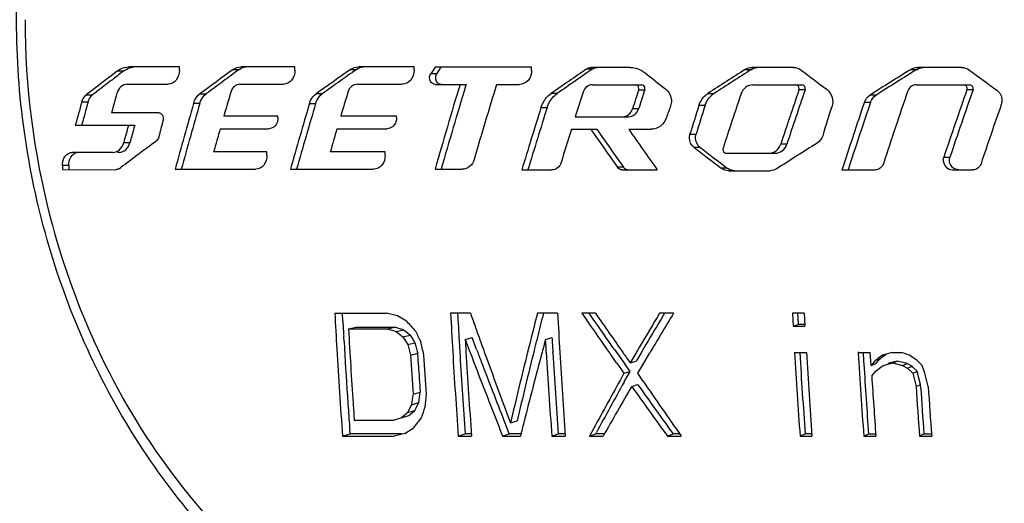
# Model space of a CAD drawing. Header units: millimetres. Extents: x 0 to 420, y 0 to 297.
# Tile 22 of 105: x 94.17 to 98.5, y 117.47 to 119.59. Entities that reach past the tile are written whole.
import ezdxf

# ---------------------------------------------------------------- set-up
doc = ezdxf.new("R2010")
doc.units = ezdxf.units.MM
doc.header["$LTSCALE"] = 23.1
doc.layers.get('0').update_dxf_attribs({"linetype": 'CONTINUOUS'})
doc.layers.add('DIM_PILOTEES', color=7, linetype='CONTINUOUS')
doc.styles.get("Standard").update_dxf_attribs({"font": 'txt', "width": 0.7})
doc.dimstyles.new('DIMSTYLE_1', dxfattribs={"dimtxt": 2.5, "dimasz": 3.5, "dimexe": 2, "dimexo": 0, "dimtad": 1, "dimlfac": 3.333333, "dimdsep": 46, "dimtxsty": 'Standard', "dimblk": '_FILLED', "dimblk1": '_FILLED', "dimblk2": '_FILLED', "dimcen": 0.09, "dimazin": 2, "dimtp": 0.5, "dimtm": 0.5, "dimtfac": 1, "dimtofl": 0, "dimtmove": 0, "dimatfit": 3, "dimldrblk": '_FILLED', "dimfxl": 0, "dimtolj": 1, "dimarcsym": 0})

# ---------------------------------------------------------------- blocks, each defined once
blk = doc.blocks.new('_FILLED')
at = {"color": 0, "linetype": 'ByBlock'}
blk.add_solid([(0, 0), (-1, 0.1429), (-1, -0.1429)], dxfattribs=at)
blk = doc.blocks.new('*D3')
at = {"layer": 'DIM_PILOTEES', "color": 2, "linetype": 'Continuous'}
for p, q in [((74.3574, 100.1284), (74.3574, 170.3745)), ((137.9574, 98.666), (137.9574, 170.3745)), ((74.3574, 168.3745), (106.1574, 168.3745)), ((137.9574, 168.3745), (106.1574, 168.3745))]:
    blk.add_line(p, q, dxfattribs=at)
at = {"layer": 'DIM_PILOTEES', "color": 2, "linetype": 'Continuous', "xscale": 3.5, "yscale": 3.5, "zscale": 3.5, "rotation": 180}
blk.add_blockref('_FILLED', (74.3574, 168.3745), dxfattribs=at)
at = {"layer": 'DIM_PILOTEES', "color": 2, "linetype": 'Continuous', "xscale": 3.5, "yscale": 3.5, "zscale": 3.5}
blk.add_blockref('_FILLED', (137.9574, 168.3745), dxfattribs=at)
at = {"layer": 'DIM_PILOTEES', "color": 2, "linetype": 'Continuous', "insert": (106.1574, 171.4995), "char_height": 2.5, "width": 8.035714, "attachment_point": 2, "line_spacing_factor": 0.9}
blk.add_mtext('{\\ftxt;\\W0.0001;\\H0.0001;\\~}{\\ftxt;\\W2.1428571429;\\H2.5; }{\\ftxt;\\W0.0001;\\H0.0001;\\~}', dxfattribs=at)

msp = doc.modelspace()

# ---------------------------------------------------------------- linework, layer by layer
at = {"color": 7, "linetype": 'Continuous'}
for p, q in [((94.8768, 119.3871), (94.6551, 119.387)), ((94.8769, 119.3727), (94.8768, 119.3871)), ((95.1132, 119.3757), (95.1403, 119.3757)), ((95.3851, 119.3871), (95.1473, 119.3871)), ((95.3852, 119.3729), (95.3851, 119.3871)), ((95.6287, 119.3757), (95.6556, 119.3757)), ((95.9091, 119.3871), (95.6639, 119.3871)), ((95.9092, 119.3729), (95.9091, 119.3871)), ((96.0011, 119.3861), (95.982, 119.3561)), ((96.4258, 119.3861), (96.0011, 119.3861)), ((96.0088, 119.3561), (96.0248, 119.3811)), ((96.0248, 119.3811), (96.0279, 119.3861)), ((96.4259, 119.3717), (96.4258, 119.3861)), ((96.6687, 119.3786), (96.6955, 119.3786)), ((96.6955, 119.3786), (96.6692, 119.3605)), ((96.8585, 119.3849), (96.6876, 119.3845)), ((97.3657, 119.3764), (97.3925, 119.3764)), ((97.5777, 119.3849), (97.3944, 119.3849)), ((98.0941, 119.3763), (98.121, 119.3763)), ((98.316, 119.3849), (98.1238, 119.3849)), ((94.6052, 119.3695), (94.6327, 119.3695)), ((94.6327, 119.3695), (94.6096, 119.3519)), ((96.0088, 119.3561), (95.982, 119.3561)), ((96.6692, 119.3605), (96.6187, 119.3258)), ((94.6474, 119.311), (94.828, 119.311)), ((95.1433, 119.311), (95.3348, 119.3112)), ((95.6597, 119.311), (95.8571, 119.3112)), ((96.0022, 119.31), (96.1379, 119.31)), ((96.1379, 119.31), (96.1356, 119.3026)), ((96.2718, 119.31), (96.3723, 119.31)), ((96.6933, 119.3087), (96.9092, 119.3087)), ((97.3992, 119.308), (97.6138, 119.308)), ((98.1169, 119.3087), (98.3519, 119.3087)), ((94.4677, 119.2638), (94.4953, 119.2638)), ((94.967, 119.2683), (94.9942, 119.2683)), ((95.5048, 119.2683), (95.4778, 119.2683)), ((96.5385, 119.2704), (96.5118, 119.2704)), ((96.8966, 119.2865), (96.9234, 119.2865)), ((97.2015, 119.2704), (97.2282, 119.2704)), ((97.6283, 119.2857), (97.6015, 119.2857)), ((97.9408, 119.2635), (97.9139, 119.2635)), ((98.367, 119.2865), (98.3399, 119.2865)), ((94.4754, 119.2328), (94.4478, 119.2328)), ((94.9664, 119.2263), (94.9392, 119.2263)), ((95.4491, 119.2263), (95.4761, 119.2263)), ((96.4671, 119.2082), (96.4939, 119.2082)), ((96.8964, 119.2028), (96.8696, 119.2028)), ((97.1883, 119.2169), (97.1616, 119.2169)), ((97.8894, 119.232), (97.9163, 119.232)), ((94.7862, 119.1854), (94.5783, 119.1854)), ((95.3104, 119.1704), (95.072, 119.1704)), ((95.3105, 119.1646), (95.3104, 119.1704)), ((95.8319, 119.1704), (95.5862, 119.1704)), ((95.832, 119.1646), (95.8319, 119.1704)), ((96.618, 119.1681), (96.852, 119.1681)), ((94.4192, 119.1303), (94.6808, 119.1303)), ((94.6808, 119.1303), (94.6772, 119.1176)), ((95.0562, 119.1152), (95.2706, 119.1152)), ((95.5698, 119.1152), (95.7909, 119.1152)), ((96.6006, 119.1129), (96.7132, 119.1129)), ((96.853, 119.1129), (96.9508, 119.1129)), ((97.1221, 119.0911), (97.1488, 119.0911)), ((94.6321, 119.0541), (94.6597, 119.0541)), ((97.1394, 119.034), (97.1662, 119.034)), ((97.5482, 119.0474), (97.5214, 119.0474)), ((94.5845, 119.0115), (94.4062, 119.0115)), ((94.6121, 119.0115), (94.6045, 119.0115)), ((95.2614, 119.0133), (95.0274, 119.0133)), ((95.2618, 118.9989), (95.2614, 119.0133)), ((95.7813, 119.0133), (95.54, 119.0133)), ((95.7817, 118.9989), (95.7813, 119.0133)), ((97.2822, 119.0076), (97.4957, 119.0076)), ((98.2385, 118.9905), (98.2655, 118.9905)), ((94.3907, 118.9539), (94.363, 118.9539)), ((94.363, 118.9539), (94.3634, 118.9359)), ((94.3907, 118.9539), (94.3912, 118.9359)), ((94.6142, 118.9409), (94.6187, 118.9444)), ((96.8296, 118.946), (96.8028, 118.946)), ((94.3634, 118.9359), (94.598, 118.9354)), ((94.858, 118.9371), (95.2126, 118.9371)), ((95.3651, 118.9371), (95.7309, 118.9371)), ((96.001, 118.9372), (96.1205, 118.9371)), ((96.3828, 118.9345), (96.5153, 118.9345)), ((96.8237, 118.9345), (96.9783, 118.9345)), ((97.286, 118.9422), (97.2592, 118.9422)), ((97.2923, 118.9307), (97.4745, 118.9307)), ((97.7907, 118.9349), (97.9369, 118.9349)), ((98.2768, 118.9349), (98.3658, 118.9349)), ((95.596, 118.2678), (95.594, 118.3045)), ((95.836, 118.293), (95.7877, 118.3045)), ((95.8755, 118.2701), (95.836, 118.293)), ((96.157, 118.3045), (96.0696, 118.3045)), ((96.5403, 118.3045), (96.4512, 118.3045)), ((96.4779, 118.3045), (96.4763, 118.2981)), ((96.6465, 118.3045), (96.6671, 118.2748)), ((96.7065, 118.3045), (96.6465, 118.3045)), ((96.6969, 118.2784), (96.6788, 118.3045)), ((97.0499, 118.3045), (96.9889, 118.3045)), ((97.0104, 118.3045), (97.0047, 118.295)), ((97.6247, 118.3045), (97.5724, 118.3045)), ((97.5725, 118.3045), (97.5755, 118.2471)), ((97.5954, 118.3045), (97.5965, 118.2829)), ((97.6247, 118.3045), (97.6278, 118.2471)), ((97.5755, 118.2471), (97.598, 118.2543)), ((97.5965, 118.2829), (97.598, 118.2543)), ((97.6065, 118.2543), (97.598, 118.2543)), ((97.6274, 118.2543), (97.6065, 118.2543)), ((95.6206, 118.2356), (95.6536, 118.2429)), ((95.7914, 118.2356), (95.8234, 118.2429)), ((95.7914, 118.2356), (95.8302, 118.2241)), ((95.862, 118.2314), (95.8234, 118.2429)), ((95.8302, 118.2241), (95.862, 118.2314)), ((95.8302, 118.2241), (95.8601, 118.2011)), ((95.8601, 118.2011), (95.8918, 118.2086)), ((95.8673, 118.2274), (95.862, 118.2314)), ((95.8673, 118.2274), (95.862, 118.2314)), ((95.8918, 118.2086), (95.8673, 118.2274)), ((95.8918, 118.2086), (95.8953, 118.2029)), ((97.5755, 118.2471), (97.6278, 118.2471)), ((95.6009, 118.1802), (95.5996, 118.2022)), ((95.8601, 118.2011), (95.8812, 118.1667)), ((95.8812, 118.1667), (95.9128, 118.1743)), ((95.8953, 118.2029), (95.9093, 118.18)), ((95.9093, 118.18), (95.9128, 118.1743)), ((95.9128, 118.1743), (95.9169, 118.1591)), ((95.9469, 118.1395), (95.9382, 118.1782)), ((96.134, 118.1896), (96.1643, 118.1972)), ((96.134, 118.1896), (96.1519, 118.1422)), ((96.1838, 118.1454), (96.1643, 118.1971)), ((96.487, 118.1896), (96.5154, 118.1972)), ((96.4892, 118.1515), (96.487, 118.1896)), ((96.9283, 118.1664), (96.907, 118.1303)), ((95.8935, 118.1207), (95.925, 118.1286)), ((95.9169, 118.1591), (95.923, 118.1362)), ((95.923, 118.1362), (95.925, 118.1286)), ((95.9238, 118.1333), (95.925, 118.1286)), ((95.9266, 118.1026), (95.925, 118.1286)), ((95.9469, 118.1395), (95.9511, 118.1207)), ((96.1519, 118.1422), (96.1624, 118.1145)), ((96.1519, 118.1422), (96.1541, 118.1363)), ((96.4389, 118.1492), (96.4369, 118.1412)), ((96.4903, 118.1325), (96.4892, 118.1515)), ((96.5192, 118.1302), (96.5189, 118.1351)), ((96.8853, 118.1303), (96.8594, 118.0862)), ((96.9009, 118.1566), (96.8853, 118.1303)), ((96.907, 118.1303), (96.8858, 118.0943)), ((96.9143, 118.0773), (96.9456, 118.1301)), ((97.582, 118.1322), (97.6342, 118.1322)), ((97.8618, 118.1343), (97.8621, 118.1304)), ((97.8618, 118.1343), (97.862, 118.1304)), ((97.8623, 118.1322), (97.8887, 118.1322)), ((97.8887, 118.1322), (97.9153, 118.1322)), ((97.9176, 118.0939), (97.9153, 118.1322)), ((97.969, 118.1207), (97.9485, 118.1052)), ((97.9642, 118.1096), (97.9843, 118.1247)), ((98.0109, 118.1322), (97.969, 118.1207)), ((98.0109, 118.1322), (98.0536, 118.1322)), ((98.0863, 118.1207), (98.0536, 118.1322)), ((98.1197, 118.0977), (98.0863, 118.1207)), ((95.9282, 118.0755), (95.9266, 118.1026)), ((96.8001, 118.0853), (96.832, 118.0403)), ((96.8585, 118.0486), (96.8352, 118.0813)), ((96.8594, 118.0862), (96.8858, 118.0943)), ((96.8925, 118.0403), (96.9143, 118.0773)), ((97.9187, 118.0748), (97.9176, 118.0939)), ((97.9385, 118.0977), (97.9187, 118.0748)), ((97.9187, 118.0748), (97.9394, 118.0829)), ((97.9385, 118.0977), (97.9594, 118.1061)), ((97.9435, 118.1015), (97.9385, 118.0977)), ((97.9394, 118.0829), (97.9426, 118.0866)), ((97.9426, 118.0866), (97.9525, 118.098)), ((97.9485, 118.1052), (97.9435, 118.1015)), ((97.9525, 118.098), (97.9559, 118.102)), ((97.9559, 118.102), (97.9594, 118.1061)), ((97.9595, 118.106), (97.9642, 118.1096)), ((97.9718, 118.0747), (98.0137, 118.0862)), ((98.0339, 118.0943), (97.9924, 118.0829)), ((98.0137, 118.0862), (98.0339, 118.0943)), ((98.0137, 118.0862), (98.057, 118.0747)), ((98.077, 118.0829), (98.0339, 118.0943)), ((98.057, 118.0748), (98.077, 118.0829)), ((98.077, 118.0829), (98.0989, 118.0715)), ((98.1426, 118.0748), (98.1197, 118.0978)), ((96.832, 118.0403), (96.8585, 118.0486)), ((96.8334, 118.0035), (96.8585, 118.0486)), ((96.9152, 118.0072), (96.8925, 118.0403)), ((97.9216, 118.0288), (97.9414, 118.0518)), ((97.9414, 118.0518), (97.9615, 118.067)), ((97.9615, 118.067), (97.9718, 118.0747)), ((98.057, 118.0748), (98.0791, 118.0633)), ((98.0791, 118.0633), (98.0989, 118.0715)), ((98.0791, 118.0633), (98.1019, 118.0403)), ((98.1027, 118.0676), (98.0989, 118.0715)), ((98.1019, 118.0403), (98.1216, 118.0486)), ((98.1019, 118.0403), (98.1163, 117.9828)), ((98.1178, 118.0524), (98.1027, 118.0676)), ((98.1216, 118.0486), (98.1178, 118.0524)), ((98.1241, 118.0389), (98.1216, 118.0486)), ((98.1241, 118.0389), (98.1216, 118.0486)), ((98.1289, 118.0197), (98.1241, 118.0389)), ((98.1555, 118.0403), (98.1426, 118.0748)), ((98.1699, 117.9828), (98.1555, 118.0403)), ((96.8323, 118.0014), (96.8334, 118.0035)), ((96.8659, 117.9828), (96.8922, 117.9914)), ((98.1163, 117.9828), (98.1359, 117.9915)), ((98.1359, 117.9915), (98.1289, 118.0197)), ((98.1367, 117.9806), (98.1359, 117.9915)), ((95.9044, 117.9484), (95.9358, 117.9572)), ((95.9326, 117.9346), (95.9358, 117.9572)), ((95.8979, 117.9024), (95.9294, 117.9115)), ((95.9127, 117.8772), (95.9294, 117.9115)), ((95.9294, 117.9115), (95.9326, 117.9346)), ((95.8811, 117.8679), (95.8541, 117.845)), ((95.8811, 117.8679), (95.8979, 117.9024)), ((95.8811, 117.8679), (95.9127, 117.8772)), ((95.8858, 117.8543), (95.9127, 117.8772)), ((95.8167, 117.8335), (95.646, 117.8335)), ((95.8541, 117.845), (95.8167, 117.8335)), ((95.8541, 117.845), (95.8858, 117.8543)), ((96.3119, 117.8138), (96.3059, 117.8292)), ((96.3122, 117.8139), (96.3062, 117.8294)), ((96.3332, 117.822), (96.3623, 117.8315)), ((95.5945, 117.7645), (95.6276, 117.7743)), ((95.6276, 117.7743), (95.6264, 117.7911)), ((95.8536, 117.7743), (95.6276, 117.7743)), ((95.8686, 117.776), (95.8217, 117.7645)), ((95.8686, 117.776), (95.9052, 117.799)), ((96.1035, 117.7645), (96.1339, 117.7743)), ((96.1436, 117.7743), (96.1339, 117.7743)), ((96.161, 117.7743), (96.1436, 117.7743)), ((96.2982, 117.7645), (96.3275, 117.7743)), ((96.3275, 117.7743), (96.3119, 117.8138)), ((96.3791, 117.7743), (96.3275, 117.7743)), ((96.5147, 117.7645), (96.5429, 117.7743)), ((96.5527, 117.7743), (96.5429, 117.7743)), ((96.5734, 117.7743), (96.5527, 117.7743)), ((96.7067, 117.8129), (96.6803, 117.7645)), ((96.6803, 117.7645), (96.7076, 117.7743)), ((96.7076, 117.7743), (96.711, 117.7805)), ((96.7176, 117.7743), (96.7076, 117.7743)), ((96.7459, 117.7743), (96.7176, 117.7743)), ((97.0227, 117.7645), (97.0482, 117.7743)), ((97.0583, 117.7743), (97.0482, 117.7743)), ((97.0768, 117.7743), (97.0583, 117.7743)), ((97.6064, 117.7645), (97.6287, 117.7743)), ((97.6374, 117.7743), (97.6287, 117.7743)), ((97.6579, 117.7743), (97.6374, 117.7743)), ((97.8867, 117.7645), (97.9076, 117.7743)), ((97.9076, 117.7743), (97.939, 117.7743)), ((98.1315, 117.7645), (98.1511, 117.7743)), ((98.1511, 117.7743), (98.1844, 117.7743)), ((95.5945, 117.7645), (95.8217, 117.7645)), ((96.1035, 117.7645), (96.1617, 117.7645)), ((96.2982, 117.7645), (96.3766, 117.7645)), ((96.5147, 117.7645), (96.5741, 117.7645)), ((96.6803, 117.7645), (96.7403, 117.7645)), ((97.0227, 117.7645), (97.0837, 117.7645)), ((97.6064, 117.7645), (97.6586, 117.7645)), ((97.8867, 117.7645), (97.9397, 117.7645)), ((98.1315, 117.7645), (98.1851, 117.7645))]:
    msp.add_line(p, q, dxfattribs=at)
for centre, radius, start, end in [((97.6425, 119.5923), 3.4441, 179.9628, 194.5761), ((112.819, 95.1117), 30.0373, 126.11884, 126.46484), ((112.8855, 95.0725), 30.0921, 126.13534, 126.30489), ((114.516, 92.6759), 32.7049, 125.27534, 125.59974), ((114.579, 92.6357), 32.7586, 125.28631, 125.44073), ((117.5633, 88.8808), 36.9688, 124.41568, 124.71108), ((119.1965, 85.361), 40.4182, 122.69199, 122.96907), ((119.1074, 85.5375), 40.207, 122.68887, 122.96743), ((120.6953, 83.0782), 42.7594, 121.90868, 122.19347), ((120.7095, 83.0883), 42.7441, 121.90135, 122.04405), ((111.0512, 97.8202), 27.108, 127.35013, 127.71672), ((111.0669, 97.8534), 27.0744, 127.43438, 127.55118), ((119.2655, 147.7399), 36.1176, 231.78665, 231.974), ((120.6656, 149.699), 38.0939, 232.75683, 232.97149), ((121.9017, 151.4639), 39.8052, 233.7251, 233.94156), ((110.8075, 98.1907), 26.6489, 127.55099, 127.74258), ((112.5776, 95.4916), 29.5721, 126.30486, 126.48363), ((114.2884, 93.044), 32.2573, 125.44069, 125.61268), ((120.0083, 112.0499), 24.9757, 163.10108, 163.99275), ((119.8979, 112.0944), 24.8315, 163.12524, 164.00414), ((120.2726, 111.9344), 25.1085, 162.91744, 163.70268), ((117.3515, 89.2293), 36.5465, 124.56213, 124.71486), ((120.5022, 83.4196), 42.3533, 122.04405, 122.18762), ((117.4188, 112.8306), 23.7081, 164.23745, 164.45198), ((118.4036, 112.4449), 24.2815, 163.65991, 163.92016), ((119.3237, 112.0962), 24.7692, 163.14932, 163.40513), ((120.8811, 111.506), 25.4442, 162.21781, 162.47437), ((121.2209, 111.3857), 25.5752, 162.00561, 162.20253), ((121.1162, 111.4297), 25.4366, 162.00853, 162.20652), ((121.6399, 111.0872), 25.6338, 161.38849, 161.94965), ((121.9357, 110.971), 25.7155, 161.13549, 161.6957), ((121.8308, 111.0159), 25.5764, 161.13515, 161.69841), ((122.3885, 110.9187), 25.7065, 161.01385, 161.76741), ((122.638, 110.7896), 25.7409, 160.72571, 161.42207), ((122.5324, 110.8343), 25.6008, 160.72208, 161.42226), ((116.9925, 112.8785), 23.4231, 164.25932, 164.51952), ((116.883, 112.9247), 23.2785, 164.27713, 164.53893), ((117.8969, 112.632), 23.8861, 163.97387, 164.69433), ((117.7888, 112.677), 23.7436, 163.98805, 164.71277), ((118.853, 112.2745), 24.4146, 163.4566, 164.16334), ((118.7461, 112.3192), 24.2735, 163.4676, 164.1784), ((120.4646, 111.6601), 25.1566, 162.53982, 163.19197), ((120.3596, 111.7042), 25.0176, 162.54566, 163.2014), ((121.2705, 110.7376), 25.674, 160.71774, 160.83873), ((121.4993, 111.5056), 25.5302, 162.41945, 162.7153), ((121.3944, 111.5485), 25.3916, 162.42199, 162.71945), ((122.1667, 111.5374), 25.5988, 162.54352, 162.85266), ((122.1801, 110.9985), 25.6482, 161.27543, 161.97491), ((122.0749, 111.0428), 25.5088, 161.27446, 161.97776), ((122.7489, 110.7967), 25.6793, 160.84578, 161.46056), ((117.37, 112.782), 23.5871, 164.38662, 164.57872), ((117.2505, 112.8304), 23.4324, 164.4363, 164.5974), ((117.8916, 113.1237), 23.8605, 165.36431, 165.54161), ((118.1598, 112.5254), 24.025, 164.0804, 164.33297), ((119.096, 112.1748), 24.5286, 163.56361, 163.81163), ((120.6525, 111.5831), 25.2029, 162.61645, 162.96473), ((120.4826, 135.584), 28.9406, 214.68994, 215.09293), ((120.3842, 135.4994), 28.7895, 214.69321, 215.09833), ((120.7654, 135.7768), 29.1459, 214.87146, 215.30003), ((111.1861, 96.8608), 27.6073, 126.47906, 126.87762), ((119.9695, 148.6814), 37.419, 232.40178, 232.63294), ((119.8782, 148.5335), 37.2297, 232.40681, 232.63918), ((119.5925, 84.2402), 41.1334, 122.18756, 122.48108), ((96.8535, 118.9627), 0.0291, 215.0894, 223.4133), ((97.3213, 118.9884), 0.0582, 232.6331, 238.5626), ((97.5266, 119.5606), 3.3239, 194.5494, 204.4536), ((95.674, 186.4817), 68.1773, 269.904475, 270.095524), ((120.0216, 119.5778), 24.4944, 182.97972, 183.34796), ((120.6702, 119.5778), 24.6336, 182.96291, 183.35228), ((120.6335, 119.5759), 24.5659, 182.96672, 183.24945), ((120.9995, 127.1042), 26.355, 199.50513, 199.70045), ((119.8192, 112.3339), 24.1187, 165.66728, 166.08687), ((119.758, 112.3638), 24.0261, 165.70014, 165.945), ((119.9169, 119.4973), 23.407, 182.92091, 183.34388), ((117.164, 132.4723), 24.8844, 214.70434, 215.19336), ((128.4458, 99.501), 36.6485, 149.13102, 149.40014), ((124.4144, 101.9179), 31.9296, 149.14195, 149.41043), ((125.0372, 101.459), 32.6659, 148.95632, 149.31273), ((119.8428, 119.5735), 24.282, 183.08239, 183.23741), ((112.1044, 132.655), 21.6864, 221.55313, 221.71558), ((112.9465, 129.5645), 19.811, 214.74114, 215.24997), ((95.706, 183.2002), 64.9646, 269.924694, 270.075306), ((119.9893, 119.5717), 24.4053, 183.1382, 183.91119), ((95.7385, 182.8395), 64.5967, 269.92467, 270.075329), ((114.891, 127.1913), 20.9868, 205.29498, 205.43382), ((121.0212, 127.1113), 26.3778, 199.699, 199.894), ((119.8026, 119.5709), 24.2416, 183.2887, 183.85657), ((115.9128, 123.489), 20.7266, 194.87961, 195.01109), ((117.5626, 119.4056), 21.4902, 183.26021, 183.43458), ((117.8191, 119.3878), 21.7181, 183.16251, 183.3029), ((119.6361, 112.3943), 23.9004, 165.94511, 166.06703), ((120.1471, 111.815), 24.5038, 164.92118, 165.05915), ((125.5947, 119.8151), 29.1243, 183.18467, 183.30692), ((119.8244, 119.566), 24.2968, 183.34729, 184.25206), ((116.5656, 119.3346), 20.7077, 183.36057, 183.83835), ((116.8339, 119.3471), 20.9188, 183.36092, 183.83388), ((120.4731, 119.5661), 24.4361, 183.35184, 184.22799), ((117.6577, 119.3782), 21.5565, 183.30205, 184.29294), ((119.6954, 127.0446), 25.1394, 200.7318, 200.85505), ((121.0883, 127.1361), 26.4494, 199.89498, 200.61872), ((119.4091, 112.435), 23.6964, 166.08579, 166.85987), ((119.3149, 112.4733), 23.5697, 166.08538, 166.85986), ((119.8187, 111.902), 24.164, 165.05769, 165.81356), ((119.417, 119.4669), 22.9655, 183.33102, 184.25103), ((118.5259, 119.4162), 22.0442, 183.34448, 184.27142), ((119.7315, 119.4862), 23.2213, 183.34316, 184.25184), ((100.3432, 120.6551), 4.3767, 215.2257, 215.4693), ((106.4048, 124.8823), 11.7401, 215.00902, 215.2047), ((117.2695, 132.5465), 25.0134, 215.193, 215.31702), ((126.3478, 119.8557), 28.8174, 183.42885, 184.16146), ((126.1825, 119.8521), 28.6293, 183.44767, 184.16186), ((126.7227, 119.8779), 29.1408, 183.43439, 184.15887), ((123.5699, 119.6821), 25.7547, 183.45416, 184.26987), ((122.6055, 119.5983), 24.7652, 183.39104, 183.5131), ((120.8838, 119.6017), 24.8172, 183.42715, 184.22281), ((120.9515, 127.5292), 26.5167, 200.79657, 201.60762), ((121.2376, 127.6404), 26.7928, 200.87148, 201.48071), ((92.9224, 115.3726), 4.7323, 34.9743, 35.4224), ((105.7417, 124.4229), 10.9335, 215.24117, 215.45159), ((122.068, 119.566), 24.2267, 183.51481, 184.24129), ((116.605, 119.3446), 20.7157, 183.51224, 183.84029), ((123.7381, 103.0609), 30.7948, 150.8941, 151.37713), ((123.0207, 103.4793), 29.9453, 150.99054, 151.47278), ((117.1404, 132.3698), 24.834, 215.37871, 215.99548), ((117.681, 132.25), 25.1809, 214.44534, 215.11757), ((129.009, 120.0306), 31.1518, 183.68426, 184.17154), ((116.7715, 114.9813), 21.077, 171.90743, 172.03359), ((117.0064, 115.821), 21.1517, 174.22761, 174.38399), ((123.9233, 102.2736), 31.2871, 149.86106, 150.32224), ((117.2227, 132.4383), 24.9671, 215.3787, 215.99548), ((130.7363, 120.1488), 32.6919, 183.79887, 184.1824), ((130.6439, 120.1502), 32.5796, 183.81835, 184.18202), ((131.2569, 120.1829), 33.1601, 183.80419, 184.18231), ((119.6949, 119.5637), 24.1338, 183.8569, 183.97446), ((119.8347, 119.5614), 24.2504, 183.91183, 184.08591), ((119.6528, 119.5608), 24.0915, 183.97446, 184.09289), ((116.9758, 110.5465), 22.2657, 160.74001, 160.86523), ((119.6044, 119.5574), 24.043, 184.09289, 184.21283), ((117.7177, 101.1963), 27.4123, 142.60244, 142.72326), ((119.4699, 111.9908), 23.8041, 165.81501, 165.96288)]:
    msp.add_arc(centre, radius, start, end, dxfattribs=at)
for points, knots in [([(95.2093, 117.1261), (94.9796, 117.336), (94.5795, 117.8385), (94.2199, 118.7367), (94.118, 119.7118), (94.2829, 120.6764), (94.701, 121.5447), (95.3387, 122.2371), (96.1402, 122.6855), (96.7389, 122.7895), (97.0331, 122.7895)], [0, 0, 0, 0, 0.124469, 0.252366, 0.382161, 0.511688, 0.63887, 0.76242, 0.882339, 1, 1, 1, 1]), ([(94.6052, 119.3695), (94.6089, 119.3723), (94.6238, 119.3821), (94.6419, 119.387), (94.6551, 119.387)], [0, 0, 0, 0, 0.259749, 1, 1, 1, 1]), ([(94.6327, 119.3695), (94.6358, 119.3718), (94.6482, 119.3802), (94.6628, 119.3852), (94.6738, 119.3865)], [0, 0, 0, 0, 0.258599, 1, 1, 1, 1]), ([(96.8585, 119.3849), (96.8758, 119.3849), (96.8995, 119.3785), (96.9188, 119.3655), (96.9235, 119.3619)], [0, 0, 0, 0, 0.743331, 1, 1, 1, 1]), ([(94.8769, 119.3727), (94.8771, 119.3573), (94.8694, 119.3274), (94.841, 119.311), (94.828, 119.311)], [0, 0, 0, 0, 0.542288, 1, 1, 1, 1]), ([(95.3852, 119.3729), (95.3854, 119.3576), (95.3771, 119.3272), (95.3481, 119.3112), (95.3348, 119.3112)], [0, 0, 0, 0, 0.535183, 1, 1, 1, 1]), ([(95.9092, 119.3729), (95.9093, 119.3575), (95.9004, 119.3268), (95.8709, 119.3112), (95.8571, 119.3112)], [0, 0, 0, 0, 0.528874, 1, 1, 1, 1]), ([(96.0022, 119.31), (95.9957, 119.31), (95.9818, 119.3172), (95.9773, 119.3315), (95.9772, 119.3388)], [0, 0, 0, 0, 0.47307, 1, 1, 1, 1]), ([(96.4259, 119.3717), (96.426, 119.3563), (96.4165, 119.3251), (96.3864, 119.31), (96.3723, 119.31)], [0, 0, 0, 0, 0.523483, 1, 1, 1, 1]), ([(94.6474, 119.311), (94.6375, 119.311), (94.616, 119.3018), (94.6053, 119.2818), (94.6022, 119.2709)], [0, 0, 0, 0, 0.464671, 1, 1, 1, 1]), ([(95.1433, 119.311), (95.1344, 119.311), (95.1154, 119.3032), (95.1056, 119.2858), (95.1028, 119.2763)], [0, 0, 0, 0, 0.470734, 1, 1, 1, 1]), ([(95.6597, 119.311), (95.6506, 119.311), (95.6312, 119.3033), (95.6209, 119.2858), (95.618, 119.2763)], [0, 0, 0, 0, 0.476121, 1, 1, 1, 1]), ([(96.0291, 119.31), (96.0237, 119.31), (96.0121, 119.3148), (96.0064, 119.3255), (96.005, 119.3313)], [0, 0, 0, 0, 0.476243, 1, 1, 1, 1]), ([(96.6933, 119.3087), (96.6845, 119.3087), (96.6659, 119.302), (96.6554, 119.2856), (96.6525, 119.2766)], [0, 0, 0, 0, 0.484694, 1, 1, 1, 1]), ([(96.8975, 119.2922), (96.8974, 119.2964), (96.8945, 119.3048), (96.8863, 119.3087), (96.8825, 119.3087)], [0, 0, 0, 0, 0.518527, 1, 1, 1, 1]), ([(96.9242, 119.2922), (96.9242, 119.2964), (96.9213, 119.3047), (96.9131, 119.3087), (96.9092, 119.3087)], [0, 0, 0, 0, 0.518044, 1, 1, 1, 1]), ([(97.0164, 119.289), (97.0274, 119.2803), (97.0382, 119.2624), (97.0404, 119.2436), (97.0405, 119.2387)], [0, 0, 0, 0, 0.742045, 1, 1, 1, 1]), ([(97.3992, 119.308), (97.3879, 119.308), (97.3642, 119.2999), (97.3503, 119.2794), (97.3466, 119.2682)], [0, 0, 0, 0, 0.489314, 1, 1, 1, 1]), ([(97.6024, 119.2915), (97.6024, 119.2957), (97.5993, 119.3042), (97.5909, 119.308), (97.5869, 119.308)], [0, 0, 0, 0, 0.513167, 1, 1, 1, 1]), ([(97.6293, 119.2915), (97.6292, 119.2957), (97.6261, 119.3042), (97.6177, 119.308), (97.6138, 119.308)], [0, 0, 0, 0, 0.512748, 1, 1, 1, 1]), ([(98.1169, 119.3087), (98.1091, 119.3087), (98.0929, 119.3034), (98.0831, 119.2896), (98.0805, 119.282)], [0, 0, 0, 0, 0.492924, 1, 1, 1, 1]), ([(98.3409, 119.2922), (98.3408, 119.2965), (98.3375, 119.3051), (98.3289, 119.3087), (98.3249, 119.3087)], [0, 0, 0, 0, 0.508492, 1, 1, 1, 1]), ([(98.3679, 119.2922), (98.3679, 119.2965), (98.3645, 119.3051), (98.356, 119.3087), (98.3519, 119.3087)], [0, 0, 0, 0, 0.50812, 1, 1, 1, 1]), ([(94.4478, 119.2328), (94.4487, 119.236), (94.4528, 119.2477), (94.4605, 119.2583), (94.4677, 119.2638)], [0, 0, 0, 0, 0.267371, 1, 1, 1, 1]), ([(94.4754, 119.2328), (94.4763, 119.236), (94.4805, 119.2477), (94.4881, 119.2583), (94.4953, 119.2638)], [0, 0, 0, 0, 0.267432, 1, 1, 1, 1]), ([(94.9392, 119.2263), (94.9404, 119.2307), (94.9462, 119.2466), (94.9569, 119.2609), (94.967, 119.2683)], [0, 0, 0, 0, 0.26506, 1, 1, 1, 1]), ([(94.9664, 119.2263), (94.9677, 119.2307), (94.9735, 119.2466), (94.9842, 119.2609), (94.9942, 119.2683)], [0, 0, 0, 0, 0.265102, 1, 1, 1, 1]), ([(95.4491, 119.2263), (95.4504, 119.2307), (95.4564, 119.2467), (95.4676, 119.261), (95.4778, 119.2683)], [0, 0, 0, 0, 0.262815, 1, 1, 1, 1]), ([(95.4761, 119.2263), (95.4774, 119.2307), (95.4834, 119.2467), (95.4946, 119.261), (95.5048, 119.2683)], [0, 0, 0, 0, 0.262847, 1, 1, 1, 1]), ([(96.4671, 119.2082), (96.4691, 119.2145), (96.4787, 119.2385), (96.4961, 119.2595), (96.5118, 119.2704)], [0, 0, 0, 0, 0.258966, 1, 1, 1, 1]), ([(96.4939, 119.2082), (96.4959, 119.2145), (96.5055, 119.2385), (96.5228, 119.2595), (96.5385, 119.2704)], [0, 0, 0, 0, 0.258971, 1, 1, 1, 1]), ([(97.1616, 119.2169), (97.1633, 119.2224), (97.1718, 119.2433), (97.1874, 119.2613), (97.2015, 119.2704)], [0, 0, 0, 0, 0.257411, 1, 1, 1, 1]), ([(97.1883, 119.2169), (97.1901, 119.2224), (97.1985, 119.2433), (97.2142, 119.2613), (97.2282, 119.2704)], [0, 0, 0, 0, 0.257412, 1, 1, 1, 1]), ([(97.7249, 119.2873), (97.7363, 119.2787), (97.7475, 119.2609), (97.7498, 119.2419), (97.7499, 119.237)], [0, 0, 0, 0, 0.743393, 1, 1, 1, 1]), ([(96.8252, 119.1681), (96.8348, 119.1681), (96.855, 119.1753), (96.8665, 119.1931), (96.8696, 119.2028)], [0, 0, 0, 0, 0.485666, 1, 1, 1, 1]), ([(96.852, 119.1681), (96.8616, 119.1681), (96.8818, 119.1753), (96.8932, 119.1931), (96.8964, 119.2028)], [0, 0, 0, 0, 0.485662, 1, 1, 1, 1]), ([(94.7862, 119.1854), (94.7914, 119.1854), (94.8028, 119.1789), (94.8062, 119.1669), (94.8063, 119.1607)], [0, 0, 0, 0, 0.457773, 1, 1, 1, 1]), ([(97.0189, 119.1645), (97.0139, 119.15), (96.996, 119.1236), (96.9654, 119.1129), (96.9508, 119.1129)], [0, 0, 0, 0, 0.513053, 1, 1, 1, 1]), ([(95.3077, 119.1457), (95.305, 119.1373), (95.2958, 119.1219), (95.2786, 119.1152), (95.2706, 119.1152)], [0, 0, 0, 0, 0.526649, 1, 1, 1, 1]), ([(95.8291, 119.1457), (95.8263, 119.1372), (95.8166, 119.1218), (95.7991, 119.1152), (95.7909, 119.1152)], [0, 0, 0, 0, 0.521568, 1, 1, 1, 1]), ([(94.7868, 119.0811), (94.7862, 119.0788), (94.7834, 119.0705), (94.778, 119.0629), (94.7728, 119.0591)], [0, 0, 0, 0, 0.267099, 1, 1, 1, 1]), ([(94.5845, 119.0115), (94.595, 119.0115), (94.6178, 119.0213), (94.6289, 119.0425), (94.6321, 119.0541)], [0, 0, 0, 0, 0.464227, 1, 1, 1, 1]), ([(94.6121, 119.0115), (94.6225, 119.0115), (94.6453, 119.0213), (94.6565, 119.0425), (94.6597, 119.0541)], [0, 0, 0, 0, 0.464094, 1, 1, 1, 1]), ([(97.4689, 119.0076), (97.4802, 119.0076), (97.5039, 119.0156), (97.5177, 119.0362), (97.5214, 119.0474)], [0, 0, 0, 0, 0.490008, 1, 1, 1, 1]), ([(97.4957, 119.0076), (97.507, 119.0076), (97.5307, 119.0156), (97.5445, 119.0362), (97.5482, 119.0474)], [0, 0, 0, 0, 0.48982, 1, 1, 1, 1]), ([(94.363, 118.9539), (94.3626, 118.9682), (94.3687, 118.9958), (94.3945, 119.0115), (94.4062, 119.0115)], [0, 0, 0, 0, 0.549506, 1, 1, 1, 1]), ([(94.3907, 118.9539), (94.3904, 118.9665), (94.3953, 118.9906), (94.4147, 119.0075), (94.4249, 119.0103)], [0, 0, 0, 0, 0.543353, 1, 1, 1, 1]), ([(95.2618, 118.9989), (95.2621, 118.9836), (95.2545, 118.9532), (95.2258, 118.9371), (95.2126, 118.9371)], [0, 0, 0, 0, 0.537154, 1, 1, 1, 1]), ([(95.7817, 118.9989), (95.782, 118.9835), (95.7738, 118.9528), (95.7445, 118.9371), (95.7309, 118.9371)], [0, 0, 0, 0, 0.530601, 1, 1, 1, 1]), ([(96.173, 118.9804), (96.1695, 118.9684), (96.1565, 118.9464), (96.132, 118.9371), (96.1205, 118.9371)], [0, 0, 0, 0, 0.519475, 1, 1, 1, 1]), ([(96.5553, 118.9666), (96.5526, 118.9577), (96.5424, 118.9413), (96.524, 118.9345), (96.5153, 118.9345)], [0, 0, 0, 0, 0.516114, 1, 1, 1, 1]), ([(97.9726, 118.9616), (97.9701, 118.954), (97.9606, 118.9402), (97.9446, 118.9349), (97.9369, 118.9349)], [0, 0, 0, 0, 0.507462, 1, 1, 1, 1]), ([(98.2363, 118.976), (98.2366, 118.9655), (98.2452, 118.9441), (98.2666, 118.9349), (98.2768, 118.9349)], [0, 0, 0, 0, 0.508564, 1, 1, 1, 1]), ([(98.3039, 118.9349), (98.2943, 118.9349), (98.2808, 118.9404), (98.2724, 118.9504), (98.2706, 118.9532)], [0, 0, 0, 0, 0.741747, 1, 1, 1, 1]), ([(98.4022, 118.9616), (98.3997, 118.954), (98.3899, 118.9401), (98.3736, 118.9349), (98.3658, 118.9349)], [0, 0, 0, 0, 0.505543, 1, 1, 1, 1]), ([(95.239, 117.1694), (95.0842, 117.3083), (94.8012, 117.6242), (94.5889, 117.991), (94.5008, 118.1846)], [0, 0, 0, 0, 0.494449, 1, 1, 1, 1])]:
    msp.add_open_spline(points, degree=3, knots=knots, dxfattribs=at)
for points in [[(95.1132, 119.3757), (95.1229, 119.3827), (95.1353, 119.3871), (95.1473, 119.3871)], [(95.1403, 119.3757), (95.1485, 119.3816), (95.1584, 119.3857), (95.1685, 119.3868)], [(95.6287, 119.3757), (95.6388, 119.3828), (95.6516, 119.3871), (95.6639, 119.3871)], [(95.6556, 119.3757), (95.6641, 119.3817), (95.6743, 119.3857), (95.6847, 119.3868)], [(96.6687, 119.3786), (96.6742, 119.3823), (96.681, 119.3845), (96.6876, 119.3845)], [(96.6955, 119.3786), (96.7, 119.3817), (96.7055, 119.3838), (96.711, 119.3843)], [(97.3657, 119.3764), (97.3741, 119.3818), (97.3844, 119.3849), (97.3944, 119.3849)], [(97.3925, 119.3764), (97.3995, 119.3809), (97.4079, 119.3838), (97.4162, 119.3846)], [(97.5777, 119.3849), (97.5895, 119.3849), (97.6018, 119.3806), (97.6112, 119.3734)], [(98.0941, 119.3763), (98.1028, 119.3818), (98.1135, 119.3849), (98.1238, 119.3849)], [(98.121, 119.3763), (98.1284, 119.3809), (98.137, 119.3838), (98.1456, 119.3846)], [(98.316, 119.3849), (98.3281, 119.3849), (98.3407, 119.3806), (98.3505, 119.3735)], [(95.9772, 119.3388), (95.9771, 119.3448), (95.9788, 119.351), (95.982, 119.3561)], [(96.004, 119.3388), (96.004, 119.3448), (96.0056, 119.351), (96.0088, 119.3561)], [(96.005, 119.3313), (96.0044, 119.3337), (96.004, 119.3363), (96.004, 119.3388)], [(96.8966, 119.2865), (96.8972, 119.2882), (96.8977, 119.2903), (96.8971, 119.2921)], [(96.9234, 119.2865), (96.9239, 119.2882), (96.9245, 119.2903), (96.9238, 119.2921)], [(97.6015, 119.2857), (97.6021, 119.2875), (97.6027, 119.2896), (97.602, 119.2913)], [(97.6283, 119.2857), (97.629, 119.2875), (97.6295, 119.2896), (97.6288, 119.2913)], [(98.3399, 119.2865), (98.3406, 119.2882), (98.3411, 119.2903), (98.3405, 119.2921)], [(98.367, 119.2865), (98.3676, 119.2882), (98.3682, 119.2903), (98.3675, 119.2921)], [(97.8894, 119.232), (97.8937, 119.2446), (97.9027, 119.2564), (97.9139, 119.2635)], [(97.9163, 119.232), (97.9206, 119.2446), (97.9296, 119.2564), (97.9408, 119.2635)], [(98.4719, 119.2847), (98.4851, 119.2751), (98.494, 119.2574), (98.4942, 119.2411)], [(97.0405, 119.2387), (97.0406, 119.231), (97.0393, 119.223), (97.0367, 119.2157)], [(97.7499, 119.237), (97.75, 119.2301), (97.749, 119.2231), (97.7469, 119.2165)], [(98.4942, 119.2411), (98.4943, 119.2348), (98.4933, 119.2284), (98.4912, 119.2224)], [(94.8063, 119.1607), (94.8064, 119.1581), (94.8064, 119.1552), (94.805, 119.153)], [(95.3105, 119.1646), (95.3106, 119.1582), (95.3097, 119.1518), (95.3077, 119.1457)], [(95.832, 119.1646), (95.8321, 119.1582), (95.8312, 119.1517), (95.8291, 119.1457)], [(97.1197, 119.0742), (97.1196, 119.0799), (97.1204, 119.0857), (97.1221, 119.0911)], [(97.1394, 119.034), (97.1276, 119.0431), (97.12, 119.0593), (97.1197, 119.0742)], [(97.1465, 119.0742), (97.1464, 119.0799), (97.1472, 119.0857), (97.1488, 119.0911)], [(97.1662, 119.034), (97.1544, 119.0431), (97.1468, 119.0593), (97.1465, 119.0742)], [(97.7058, 119.0846), (97.7018, 119.0715), (97.6927, 119.059), (97.681, 119.0517)], [(97.2676, 119.0299), (97.267, 119.0281), (97.2665, 119.026), (97.2672, 119.0242)], [(97.2667, 119.024), (97.2669, 119.0175), (97.272, 119.01), (97.2783, 119.0081)], [(97.2783, 119.0081), (97.2795, 119.0078), (97.2809, 119.0076), (97.2822, 119.0076)], [(98.2363, 118.976), (98.2362, 118.9809), (98.2369, 118.9859), (98.2385, 118.9905)], [(98.2634, 118.976), (98.2632, 118.9809), (98.264, 118.9859), (98.2655, 118.9905)], [(96.8237, 118.9345), (96.8158, 118.9345), (96.8074, 118.9395), (96.8028, 118.946)], [(96.8505, 118.9345), (96.8438, 118.9345), (96.8369, 118.9379), (96.8323, 118.9427)], [(98.2706, 118.9532), (98.2661, 118.9598), (98.2636, 118.968), (98.2634, 118.976)], [(94.6142, 118.9409), (94.6096, 118.9375), (94.6037, 118.9354), (94.598, 118.9354)], [(97.2923, 118.9307), (97.2807, 118.9307), (97.2685, 118.9351), (97.2592, 118.9422)], [(97.3192, 118.9307), (97.3094, 118.9307), (97.2993, 118.9337), (97.291, 118.9388)], [(97.503, 118.939), (97.4947, 118.9337), (97.4844, 118.9307), (97.4745, 118.9307)], [(96.7889, 118.1469), (96.7582, 118.1907), (96.7273, 118.2344), (96.6969, 118.2784)]]:
    msp.add_open_spline(points, degree=3, dxfattribs=at)

# ---------------------------------------------------------------- dimensions: what is measured, and where the dimension line sits
at = {"layer": 'DIM_PILOTEES', "color": 2, "linetype": 'Continuous'}
dim = msp.add_linear_dim(base=(137.9574, 168.3745), p1=(74.3574, 100.1284), p2=(137.9574, 98.666), text='{\\ftxt;\\W0.0001;\\H0.0001;\\~}{\\ftxt;\\W2.1428571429;\\H2.5; }{\\ftxt;\\W0.0001;\\H0.0001;\\~}', dimstyle='DIMSTYLE_1', dxfattribs=at)
dim.commit()
dim.dimension.update_dxf_attribs({"geometry": '*D3', "text_midpoint": (105.8002, 168.3745), "dimtype": 160})

doc.saveas('drawing.dxf')
